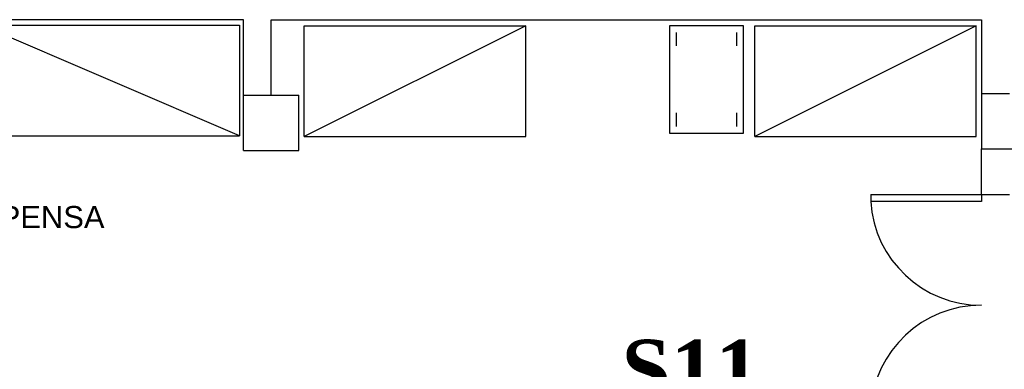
# Model space of a CAD drawing. Header units: millimetres. Extents: x 335 to 739279, y -1 to 84.
# Tile 10 of 244: x 357.54 to 364.62, y 15.22 to 17.73. Entities that reach past the tile are written whole.
import ezdxf

# ---------------------------------------------------------------- set-up
doc = ezdxf.new("R2010")
doc.units = ezdxf.units.MM
doc.header["$MEASUREMENT"] = 0
doc.layers.add('Textos', color=7, linetype='Continuous', lineweight=5)
doc.styles.add('Arial', font='arial.ttf')
doc.styles.add('TimesNewRomanN', font='timesbd.ttf')

msp = doc.modelspace()

# ---------------------------------------------------------------- linework, layer by layer
at = {"color": 7}
for p, q in [((359.1518, 17.7339), (354.6988, 17.7339)), ((359.1518, 16.7919), (359.1518, 17.7339)), ((359.3518, 17.1899), (359.3518, 17.7319)), ((359.3518, 17.7319), (364.4578, 17.7319)), ((364.4578, 17.7319), (364.4578, 17.1899)), ((362.2158, 17.6889), (362.2158, 16.9179)), ((362.7468, 17.6889), (362.2158, 17.6889)), ((362.2638, 17.6409), (362.2638, 17.5449)), ((362.6988, 17.5449), (362.6988, 17.6409)), ((362.7468, 16.9179), (362.7468, 17.6889)), ((364.4578, 17.2029), (364.6588, 17.2029)), ((359.1518, 17.1899), (359.5498, 17.1899)), ((359.5498, 16.7919), (359.5498, 17.1899)), ((359.5498, 16.9909), (359.5498, 17.1899)), ((364.4578, 17.1899), (364.4578, 16.8049)), ((362.2638, 17.0629), (362.2638, 16.9659)), ((362.6988, 16.9659), (362.6988, 17.0629)), ((362.2158, 16.9179), (362.7468, 16.9179)), ((359.1518, 16.7919), (359.5498, 16.7919)), ((359.4508, 16.7919), (359.5498, 16.7919)), ((364.4578, 16.8049), (364.8558, 16.8049)), ((364.4578, 16.4759), (364.4578, 16.8049)), ((363.6618, 16.4759), (364.4578, 16.4759)), ((363.6618, 16.4759), (363.6618, 16.4259)), ((364.4578, 16.4259), (363.6618, 16.4259)), ((364.4578, 16.4759), (364.4578, 16.4259)), ((364.4578, 16.4759), (364.6588, 16.4759))]:
    msp.add_line(p, q, dxfattribs=at)
for points in [[(357.2658, 17.6939), (359.1238, 17.6939), (359.1238, 16.8979), (357.2658, 17.6939), (357.2658, 16.8979), (359.1238, 16.8979)], [(359.5898, 16.8929), (361.1818, 16.8929), (361.1818, 17.6889), (359.5898, 16.8929), (359.5898, 17.6889), (361.1818, 17.6889)], [(362.8278, 16.8929), (364.4198, 16.8929), (364.4198, 17.6889), (362.8278, 16.8929), (362.8278, 17.6889), (364.4198, 17.6889)]]:
    msp.add_lwpolyline(points, dxfattribs=at)
for centre, start, end in [((364.4578, 16.4759), 183.647, 270), ((364.4578, 14.8819), 90, 176.353)]:
    msp.add_arc(centre, 0.7976, start, end, dxfattribs=at)

# ---------------------------------------------------------------- texts
at = {"color": 7, "insert": (357.5478, 16.2314), "char_height": 0.1592, "width": 2.316376, "attachment_point": 8, "line_spacing_factor": 0.798, "style": 'Arial'}
msp.add_mtext('DESPENSA', dxfattribs=at)
at = {"layer": 'Textos', "color": 3, "insert": (361.8701, 15.0009), "char_height": 0.4236, "width": 1.896416, "attachment_point": 7, "line_spacing_factor": 0.9, "style": 'TimesNewRomanN'}
msp.add_mtext('S11', dxfattribs=at)

doc.saveas('drawing.dxf')
